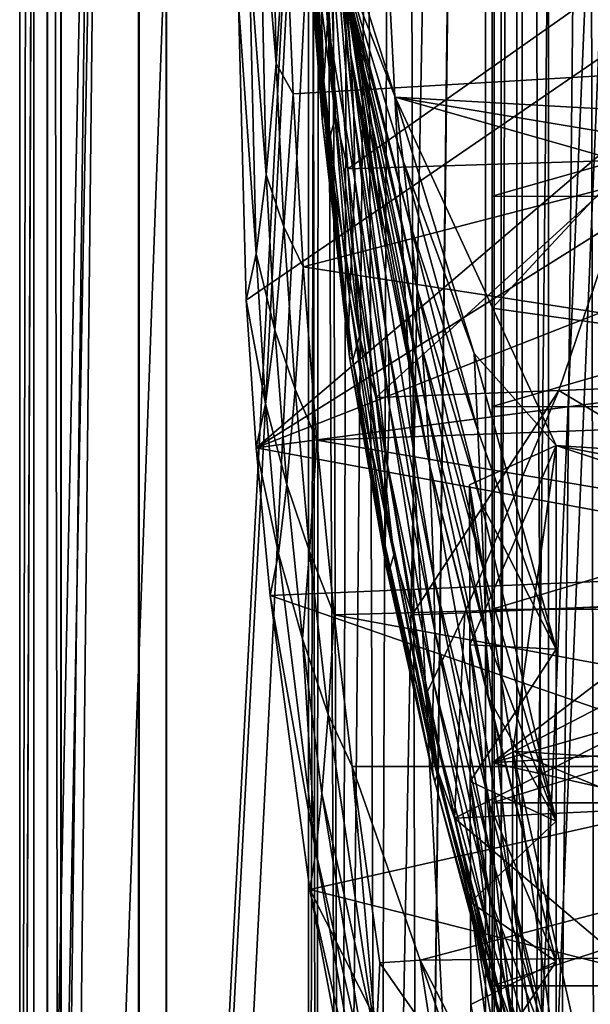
# Model space of a CAD drawing. Header units: metres. Extents: x 0 to 804, y -808 to 0.
# Tile 30 of 123: x 0 to 62, y -593 to -486. Entities that reach past the tile are written whole.
import ezdxf

# ---------------------------------------------------------------- set-up
doc = ezdxf.new("R2010")
doc.units = ezdxf.units.M

msp = doc.modelspace()

# ---------------------------------------------------------------- linework, layer by layer
at = {"layer": 'None'}
for points in [[(4.507202, -787.007385, 163.059998), (4.507202, -787.007385, 176.059998), (4.507202, -17.007202, 163.059998)], [(4.507202, -787.007385, 176.059998), (4.507202, -787.007385, 2050.060059), (4.507202, -17.007202, 163.059998)], [(4.507202, -17.007202, 163.059998), (4.507202, -787.007385, 2050.060059), (4.507202, -787.007385, 2063.060059)], [(4.507202, -17.007202, 2063.060059), (4.507202, -17.007202, 2050.060059), (4.507202, -787.007385, 2063.060059)], [(4.507202, -17.007202, 2050.060059), (4.507202, -17.007202, 176.059998), (4.507202, -787.007385, 2063.060059)], [(4.507202, -787.007385, 2063.060059), (4.507202, -17.007202, 176.059998), (4.507202, -17.007202, 163.059998)], [(4.507202, -17.007202, 2063.060059), (4.507202, -787.007385, 2063.060059), (31.507202, -50.00708, 2063.060059)], [(31.507202, -50.00708, 163.059998), (4.507202, -787.007385, 163.059998), (4.507202, -17.007202, 163.059998)], [(31.507202, -50.00708, 2063.060059), (4.507202, -787.007385, 2063.060059), (31.50724, -753.007568, 2063.060059)], [(31.50724, -753.007568, 163.059998), (4.507202, -787.007385, 163.059998), (31.507202, -50.00708, 163.059998)], [(32.84697, -55.007114, 2063.060059), (31.507202, -50.00708, 2063.060059), (31.50724, -753.007568, 2063.060059)], [(32.350048, -748.59021, 163.059998), (31.507202, -50.00708, 163.059998), (35.022003, -744.522339, 163.059998)], [(31.507202, -50.00708, 163.059998), (32.84697, -55.007114, 163.059998), (35.022003, -744.522339, 163.059998)], [(32.350048, -748.59021, 163.059998), (31.50724, -753.007568, 163.059998), (31.507202, -50.00708, 163.059998)], [(32.84697, -55.007114, 2063.060059), (31.50724, -753.007568, 2063.060059), (32.350048, -748.59021, 2063.060059)], [(35.022003, -744.522339, 2063.060059), (32.84697, -55.007114, 2063.060059), (32.350048, -748.59021, 2063.060059)], [(36.507271, -58.667374, 2063.060059), (32.84697, -55.007114, 2063.060059), (35.022003, -744.522339, 2063.060059)], [(35.022003, -744.522339, 163.059998), (32.84697, -55.007114, 163.059998), (36.507271, -58.667374, 163.059998)], [(39.089863, -741.85022, 2063.060059), (36.507271, -58.667374, 2063.060059), (35.022003, -744.522339, 2063.060059)], [(35.022003, -744.522339, 163.059998), (36.507271, -58.667374, 163.059998), (41.507324, -60.00708, 163.059998)], [(41.507324, -60.00708, 2063.060059), (36.507271, -58.667374, 2063.060059), (39.089863, -741.85022, 2063.060059)], [(39.089863, -741.85022, 163.059998), (35.022003, -744.522339, 163.059998), (41.507324, -60.00708, 163.059998)], [(43.50724, -741.007568, 2063.060059), (41.507324, -60.00708, 2063.060059), (39.089863, -741.85022, 2063.060059)], [(39.089863, -741.85022, 163.059998), (41.507324, -60.00708, 163.059998), (51.506599, -78.007202, 163.059998)], [(43.50724, -741.007568, 2063.060059), (51.507202, -88.189682, 2063.060059), (41.507324, -60.00708, 2063.060059)], [(43.50724, -741.007568, 163.059998), (39.089863, -741.85022, 163.059998), (51.506599, -78.007202, 163.059998)], [(43.50724, -741.007568, 163.059998), (51.506599, -78.007202, 163.059998), (51.506599, -731.007568, 163.059998)], [(51.506599, -78.007202, 163.059998), (51.506599, -407.620209, 188.338043), (51.506599, -731.007568, 163.059998)], [(51.507271, -731.007568, 2063.060059), (51.507202, -88.189682, 2063.060059), (43.50724, -741.007568, 2063.060059)], [(51.507271, -731.007568, 2063.060059), (51.507236, -417.552612, 2040.109741), (51.507202, -88.189682, 2063.060059)], [(51.506599, -407.620209, 188.338043), (51.506214, -432.483246, 189.286392), (51.506599, -731.007568, 163.059998)], [(51.507271, -731.007568, 2063.060059), (51.507244, -467.455536, 2038.852661), (51.507236, -417.552612, 2040.109741)], [(51.506599, -731.007568, 163.059998), (51.506214, -432.483246, 189.286392), (51.505821, -457.13504, 192.135345)], [(33.572819, -486.220581, 1190.909668), (32.474682, -445.172058, 1086.291992), (32.080299, -461.988037, 1191.079346)], [(33.841423, -470.787872, 1085.963135), (32.474682, -445.172058, 1086.291992), (33.572819, -486.220581, 1190.909668)], [(125.884232, -447.147217, 1606.41626), (23.860191, -484.100952, 1606.41626), (24.710924, -516.364075, 1606.41626)], [(25.788338, -532.474854, 1606.41626), (125.884232, -447.147217, 1606.41626), (24.710924, -516.364075, 1606.41626)], [(121.486061, -472.458588, 1606.41626), (125.884232, -447.147217, 1606.41626), (25.788338, -532.474854, 1606.41626)], [(121.757401, -448.084198, 1991.592041), (125.238052, -488.305969, 1988.701416), (29.019524, -474.92038, 1935.213867)], [(40.952477, -494.253296, 664.009521), (28.320717, -454.400269, 664.009521), (35.308472, -479.746674, 716.655579)], [(28.320717, -454.400269, 664.009521), (230.309952, -504.927673, 664.00946), (238.26944, -484.501862, 664.00946)], [(28.320717, -454.400269, 664.009521), (40.952477, -494.253296, 664.009521), (230.309952, -504.927673, 664.00946)], [(26.161766, -468.795135, 1773.741455), (27.305643, -454.841125, 1856.520996), (27.948479, -490.587799, 1853.84729)], [(27.305643, -454.841125, 1856.520996), (29.019524, -474.92038, 1935.213867), (27.948479, -490.587799, 1853.84729)], [(32.908978, -457.588806, 980.564331), (33.490231, -463.865814, 1033.311523), (36.118172, -489.671997, 1032.98584)], [(35.628426, -483.446411, 980.283508), (32.908978, -457.588806, 980.564331), (36.118172, -489.671997, 1032.98584)], [(51.505821, -457.13504, 192.135345), (51.506493, -481.376495, 196.842163), (51.506599, -731.007568, 163.059998)], [(33.170456, -492.525208, 1243.588379), (32.080299, -461.988037, 1191.079346), (31.561678, -468.913208, 1243.710449)], [(33.170456, -492.525208, 1243.588379), (33.572819, -486.220581, 1190.909668), (32.080299, -461.988037, 1191.079346)], [(32.974903, -467.049042, 822.039001), (37.525532, -491.193665, 821.98999), (31.649754, -462.327606, 769.307922)], [(37.525532, -491.193665, 821.98999), (36.51223, -485.429047, 769.317078), (31.649754, -462.327606, 769.307922)], [(33.490231, -463.865814, 1033.311523), (36.42374, -496.276215, 1085.633911), (36.118172, -489.671997, 1032.98584)], [(33.841423, -470.787872, 1085.963135), (36.42374, -496.276215, 1085.633911), (33.490231, -463.865814, 1033.311523)], [(51.507248, -517.231934, 2035.084595), (100.008057, -465.213257, 2030.410889), (51.507244, -467.455536, 2038.852661)], [(106.629059, -524.997253, 2024.548584), (100.008057, -465.213257, 2030.410889), (51.507248, -517.231934, 2035.084595)], [(34.068916, -472.137726, 874.790955), (38.365273, -497.052948, 874.663696), (32.974903, -467.049042, 822.039001)], [(38.365273, -497.052948, 874.663696), (37.525532, -491.193665, 821.98999), (32.974903, -467.049042, 822.039001)], [(51.507248, -517.231934, 2035.084595), (51.507244, -467.455536, 2038.852661), (51.507271, -731.007568, 2063.060059)], [(25.012661, -478.557617, 1690.291748), (26.161766, -468.795135, 1773.741455), (26.872576, -502.734009, 1771.811279)], [(26.872576, -502.734009, 1771.811279), (26.161766, -468.795135, 1773.741455), (27.948479, -490.587799, 1853.84729)], [(31.561678, -468.913208, 1243.710449), (31.351171, -473.777344, 1296.629028), (33.024982, -496.993958, 1296.498901)], [(33.024982, -496.993958, 1296.498901), (33.170456, -492.525208, 1243.588379), (31.561678, -468.913208, 1243.710449)], [(33.841423, -470.787872, 1085.963135), (33.572819, -486.220581, 1190.909668), (36.545387, -503.250824, 1138.210327)], [(36.42374, -496.276215, 1085.633911), (33.841423, -470.787872, 1085.963135), (36.545387, -503.250824, 1138.210327)], [(115.186028, -497.387543, 1606.41626), (121.486061, -472.458588, 1606.41626), (25.788338, -532.474854, 1606.41626)], [(31.892649, -476.509552, 1402.88269), (32.956203, -472.408173, 1455.779663), (34.438313, -496.391663, 1455.591675)], [(34.438313, -496.391663, 1455.591675), (32.956203, -472.408173, 1455.779663), (33.859203, -476.247894, 1481.944702)], [(34.949417, -477.602081, 927.545715), (39.044704, -503.016418, 927.335938), (34.068916, -472.137726, 874.790955)], [(39.044704, -503.016418, 927.335938), (38.365273, -497.052948, 874.663696), (34.068916, -472.137726, 874.790955)], [(31.351171, -473.777344, 1296.629028), (31.421276, -476.538483, 1349.730957), (33.024982, -496.993958, 1296.498901)], [(29.019524, -474.92038, 1935.213867), (29.808683, -493.900513, 1932.609497), (27.948479, -490.587799, 1853.84729)], [(29.019524, -474.92038, 1935.213867), (125.238052, -488.305969, 1988.701416), (29.808683, -493.900513, 1932.609497)], [(35.77145, -502.077301, 1484.466553), (33.859203, -476.247894, 1481.944702), (74.009079, -475.121063, 1515.62146)], [(35.77145, -502.077301, 1484.466553), (74.009079, -475.121063, 1515.62146), (67.33989, -501.079376, 1510.937256)], [(33.024982, -496.993958, 1296.498901), (31.421276, -476.538483, 1349.730957), (35.963108, -522.56427, 1349.387207)], [(31.421276, -476.538483, 1349.730957), (31.56007, -477.128693, 1376.31665), (35.963108, -522.56427, 1349.387207)], [(31.56007, -477.128693, 1376.31665), (31.892649, -476.509552, 1402.88269), (33.535229, -499.748199, 1402.666504)], [(35.963108, -522.56427, 1349.387207), (31.56007, -477.128693, 1376.31665), (33.535229, -499.748199, 1402.666504)], [(33.535229, -499.748199, 1402.666504), (31.892649, -476.509552, 1402.88269), (34.438313, -496.391663, 1455.591675)], [(33.859203, -476.247894, 1481.944702), (35.77145, -502.077301, 1484.466553), (34.438313, -496.391663, 1455.591675)], [(35.628426, -483.446411, 980.283508), (39.572861, -509.089783, 980.00238), (34.949417, -477.602081, 927.545715)], [(39.572861, -509.089783, 980.00238), (39.044704, -503.016418, 927.335938), (34.949417, -477.602081, 927.545715)], [(23.860191, -484.100952, 1606.41626), (25.012661, -478.557617, 1690.291748), (25.792967, -511.332428, 1689.275024)], [(25.792967, -511.332428, 1689.275024), (25.012661, -478.557617, 1690.291748), (26.872576, -502.734009, 1771.811279)], [(41.79887, -501.182739, 716.686768), (40.952477, -494.253296, 664.009521), (35.308472, -479.746674, 716.655579)], [(36.51223, -485.429047, 769.317078), (42.615578, -508.197723, 769.326294), (35.308472, -479.746674, 716.655579)], [(42.615578, -508.197723, 769.326294), (41.79887, -501.182739, 716.686768), (35.308472, -479.746674, 716.655579)], [(51.508129, -505.032776, 203.288223), (51.506493, -481.376495, 196.842163), (134.650986, -481.40274, 196.719543)], [(51.506493, -481.376495, 196.842163), (51.508129, -505.032776, 203.288223), (51.506599, -731.007568, 163.059998)], [(130.584549, -505.080933, 203.133392), (51.508129, -505.032776, 203.288223), (134.650986, -481.40274, 196.719543)], [(35.628426, -483.446411, 980.283508), (36.118172, -489.671997, 1032.98584), (39.572861, -509.089783, 980.00238)], [(24.710924, -516.364075, 1606.41626), (23.860191, -484.100952, 1606.41626), (25.792967, -511.332428, 1689.275024)], [(37.525532, -491.193665, 821.98999), (43.305138, -515.021118, 821.940918), (36.51223, -485.429047, 769.317078)], [(43.305138, -515.021118, 821.940918), (42.615578, -508.197723, 769.326294), (36.51223, -485.429047, 769.317078)], [(35.95993, -516.036316, 1243.466187), (33.572819, -486.220581, 1190.909668), (33.170456, -492.525208, 1243.588379)], [(36.545387, -503.250824, 1138.210327), (33.572819, -486.220581, 1190.909668), (36.257614, -510.343292, 1190.739746)], [(33.572819, -486.220581, 1190.909668), (35.95993, -516.036316, 1243.466187), (36.257614, -510.343292, 1190.739746)], [(125.238052, -488.305969, 1988.701416), (30.924463, -512.762207, 1929.348755), (29.808683, -493.900513, 1932.609497)], [(125.238052, -488.305969, 1988.701416), (130.206207, -528.108276, 1983.314331), (30.924463, -512.762207, 1929.348755)], [(36.118172, -489.671997, 1032.98584), (36.42374, -496.276215, 1085.633911), (40.206795, -521.573608, 1085.304199)], [(45.160927, -546.625183, 1084.973999), (36.118172, -489.671997, 1032.98584), (40.206795, -521.573608, 1085.304199)], [(36.118172, -489.671997, 1032.98584), (45.160927, -546.625183, 1084.973999), (44.711288, -534.460083, 979.720764)], [(36.118172, -489.671997, 1032.98584), (44.711288, -534.460083, 979.720764), (39.572861, -509.089783, 980.00238)], [(26.872576, -502.734009, 1771.811279), (27.948479, -490.587799, 1853.84729), (28.808521, -508.371399, 1851.750854)], [(27.948479, -490.587799, 1853.84729), (29.808683, -493.900513, 1932.609497), (28.808521, -508.371399, 1851.750854)], [(38.365273, -497.052948, 874.663696), (43.878841, -521.666138, 874.536316), (37.525532, -491.193665, 821.98999)], [(43.878841, -521.666138, 874.536316), (43.305138, -515.021118, 821.940918), (37.525532, -491.193665, 821.98999)], [(35.867867, -520.118896, 1296.36853), (33.170456, -492.525208, 1243.588379), (33.024982, -496.993958, 1296.498901)], [(35.867867, -520.118896, 1296.36853), (35.95993, -516.036316, 1243.466187), (33.170456, -492.525208, 1243.588379)], [(29.808683, -493.900513, 1932.609497), (30.924463, -512.762207, 1929.348755), (28.808521, -508.371399, 1851.750854)], [(41.79887, -501.182739, 716.686768), (49.541389, -522.190613, 716.718018), (40.952477, -494.253296, 664.009521)], [(49.541389, -522.190613, 716.718018), (58.50724, -532.190979, 664.009521), (40.952477, -494.253296, 664.009521)], [(40.952477, -494.253296, 664.009521), (220.700317, -524.21991, 664.00946), (230.309952, -504.927673, 664.00946)], [(220.700317, -524.21991, 664.00946), (40.952477, -494.253296, 664.009521), (209.648834, -542.204895, 664.00946)], [(40.952477, -494.253296, 664.009521), (58.50724, -532.190979, 664.009521), (209.648834, -542.204895, 664.00946)], [(34.438313, -496.391663, 1455.591675), (37.054138, -520.313477, 1455.403564), (33.535229, -499.748199, 1402.666504)], [(35.77145, -502.077301, 1484.466553), (37.054138, -520.313477, 1455.403564), (34.438313, -496.391663, 1455.591675)], [(36.42374, -496.276215, 1085.633911), (40.316612, -527.977478, 1137.933594), (40.206795, -521.573608, 1085.304199)], [(40.316612, -527.977478, 1137.933594), (36.42374, -496.276215, 1085.633911), (36.545387, -503.250824, 1138.210327)], [(25.788338, -532.474854, 1606.41626), (107.028839, -521.798706, 1606.41626), (115.186028, -497.387543, 1606.41626)], [(35.963108, -522.56427, 1349.387207), (35.867867, -520.118896, 1296.36853), (33.024982, -496.993958, 1296.498901)], [(39.044704, -503.016418, 927.335938), (44.345543, -528.143433, 927.125854), (38.365273, -497.052948, 874.663696)], [(44.345543, -528.143433, 927.125854), (43.878841, -521.666138, 874.536316), (38.365273, -497.052948, 874.663696)], [(37.054138, -520.313477, 1455.403564), (36.323452, -522.914551, 1402.450073), (33.535229, -499.748199, 1402.666504)], [(33.535229, -499.748199, 1402.666504), (36.323452, -522.914551, 1402.450073), (35.963108, -522.56427, 1349.387207)], [(38.829453, -526.962402, 1488.050781), (35.77145, -502.077301, 1484.466553), (67.33989, -501.079376, 1510.937256)], [(38.829453, -526.962402, 1488.050781), (67.33989, -501.079376, 1510.937256), (58.799706, -526.221558, 1504.768188)], [(42.615578, -508.197723, 769.326294), (49.956997, -530.557678, 769.335571), (41.79887, -501.182739, 716.686768)], [(49.956997, -530.557678, 769.335571), (49.541389, -522.190613, 716.718018), (41.79887, -501.182739, 716.686768)], [(67.33989, -501.079376, 1510.937256), (106.03286, -524.41449, 1544.360474), (58.799706, -526.221558, 1504.768188)], [(25.792967, -511.332428, 1689.275024), (26.872576, -502.734009, 1771.811279), (27.804464, -519.636536, 1770.34021)], [(27.804464, -519.636536, 1770.34021), (26.872576, -502.734009, 1771.811279), (28.808521, -508.371399, 1851.750854)], [(35.77145, -502.077301, 1484.466553), (38.829453, -526.962402, 1488.050781), (37.054138, -520.313477, 1455.403564)], [(40.119137, -534.297119, 1190.569702), (36.545387, -503.250824, 1138.210327), (36.257614, -510.343292, 1190.739746)], [(40.119137, -534.297119, 1190.569702), (40.316612, -527.977478, 1137.933594), (36.545387, -503.250824, 1138.210327)], [(39.572861, -509.089783, 980.00238), (44.711288, -534.460083, 979.720764), (39.044704, -503.016418, 927.335938)], [(44.711288, -534.460083, 979.720764), (44.345543, -528.143433, 927.125854), (39.044704, -503.016418, 927.335938)], [(51.506599, -731.007568, 163.059998), (51.508129, -505.032776, 203.288223), (51.509338, -527.974304, 211.370941)], [(51.509338, -527.974304, 211.370941), (51.508129, -505.032776, 203.288223), (130.584549, -505.080933, 203.133392)], [(125.511581, -528.016724, 211.255615), (51.509338, -527.974304, 211.370941), (130.584549, -505.080933, 203.133392)], [(43.305138, -515.021118, 821.940918), (50.308949, -538.458801, 821.891785), (42.615578, -508.197723, 769.326294)], [(50.308949, -538.458801, 821.891785), (49.956997, -530.557678, 769.335571), (42.615578, -508.197723, 769.326294)], [(27.804464, -519.636536, 1770.34021), (28.808521, -508.371399, 1851.750854), (30.022354, -526.059814, 1849.162598)], [(28.808521, -508.371399, 1851.750854), (30.924463, -512.762207, 1929.348755), (30.022354, -526.059814, 1849.162598)], [(36.257614, -510.343292, 1190.739746), (35.95993, -516.036316, 1243.466187), (39.914211, -539.389648, 1243.34375)], [(39.914211, -539.389648, 1243.34375), (40.119137, -534.297119, 1190.569702), (36.257614, -510.343292, 1190.739746)], [(24.710924, -516.364075, 1606.41626), (25.792967, -511.332428, 1689.275024), (26.797403, -527.675903, 1688.513794)], [(26.797403, -527.675903, 1688.513794), (25.792967, -511.332428, 1689.275024), (27.804464, -519.636536, 1770.34021)], [(30.924463, -512.762207, 1929.348755), (32.394798, -531.624878, 1926.204834), (30.022354, -526.059814, 1849.162598)], [(130.206207, -528.108276, 1983.314331), (32.394798, -531.624878, 1926.204834), (30.924463, -512.762207, 1929.348755)], [(43.878841, -521.666138, 874.536316), (50.60289, -545.907837, 874.408691), (43.305138, -515.021118, 821.940918)], [(50.60289, -545.907837, 874.408691), (50.308949, -538.458801, 821.891785), (43.305138, -515.021118, 821.940918)], [(25.788338, -532.474854, 1606.41626), (24.710924, -516.364075, 1606.41626), (26.797403, -527.675903, 1688.513794)], [(39.863583, -543.097412, 1296.238159), (35.95993, -516.036316, 1243.466187), (35.867867, -520.118896, 1296.36853)], [(35.95993, -516.036316, 1243.466187), (39.863583, -543.097412, 1296.238159), (39.914211, -539.389648, 1243.34375)], [(51.507252, -566.755432, 2028.815063), (51.507248, -517.231934, 2035.084595), (51.507271, -731.007568, 2063.060059)], [(51.507252, -566.755432, 2028.815063), (106.629059, -524.997253, 2024.548584), (51.507248, -517.231934, 2035.084595)], [(26.797403, -527.675903, 1688.513794), (27.804464, -519.636536, 1770.34021), (29.117249, -536.467285, 1768.541382)], [(29.117249, -536.467285, 1768.541382), (27.804464, -519.636536, 1770.34021), (30.022354, -526.059814, 1849.162598)], [(39.953537, -545.401306, 1349.215088), (35.867867, -520.118896, 1296.36853), (35.963108, -522.56427, 1349.387207)], [(39.953537, -545.401306, 1349.215088), (39.863583, -543.097412, 1296.238159), (35.867867, -520.118896, 1296.36853)], [(37.054138, -520.313477, 1455.403564), (40.786366, -544.12561, 1455.215088), (36.323452, -522.914551, 1402.450073)], [(38.829453, -526.962402, 1488.050781), (40.786366, -544.12561, 1455.215088), (37.054138, -520.313477, 1455.403564)], [(97.06543, -545.569824, 1606.41626), (107.028839, -521.798706, 1606.41626), (25.788338, -532.474854, 1606.41626)], [(40.206795, -521.573608, 1085.304199), (40.316612, -527.977478, 1137.933594), (45.247543, -552.471313, 1137.656494)], [(45.247543, -552.471313, 1137.656494), (45.160927, -546.625183, 1084.973999), (40.206795, -521.573608, 1085.304199)], [(44.345543, -528.143433, 927.125854), (50.843269, -552.916809, 926.915405), (43.878841, -521.666138, 874.536316)], [(50.843269, -552.916809, 926.915405), (50.60289, -545.907837, 874.408691), (43.878841, -521.666138, 874.536316)], [(49.541389, -522.190613, 716.718018), (49.956997, -530.557678, 769.335571), (58.507202, -554.390991, 780.410156)], [(58.507202, -554.390991, 780.410156), (58.50724, -532.190979, 664.009521), (49.541389, -522.190613, 716.718018)], [(40.240379, -545.958374, 1402.233398), (39.953537, -545.401306, 1349.215088), (35.963108, -522.56427, 1349.387207)], [(36.323452, -522.914551, 1402.450073), (40.240379, -545.958374, 1402.233398), (35.963108, -522.56427, 1349.387207)], [(40.786366, -544.12561, 1455.215088), (40.240379, -545.958374, 1402.233398), (36.323452, -522.914551, 1402.450073)], [(106.03286, -524.41449, 1544.360474), (95.792931, -548.285278, 1536.865723), (58.799706, -526.221558, 1504.768188)], [(106.55864, -538.356506, 2023.012207), (106.629059, -524.997253, 2024.548584), (51.507252, -566.755432, 2028.815063)], [(29.117249, -536.467285, 1768.541382), (30.022354, -526.059814, 1849.162598), (31.610357, -543.736633, 1846.661865)], [(30.022354, -526.059814, 1849.162598), (32.394798, -531.624878, 1926.204834), (31.610357, -543.736633, 1846.661865)], [(42.80666, -550.660095, 1492.488892), (38.829453, -526.962402, 1488.050781), (58.799706, -526.221558, 1504.768188)], [(42.80666, -550.660095, 1492.488892), (58.799706, -526.221558, 1504.768188), (48.539696, -550.418457, 1497.272705)], [(58.799706, -526.221558, 1504.768188), (95.792931, -548.285278, 1536.865723), (48.539696, -550.418457, 1497.272705)], [(38.829453, -526.962402, 1488.050781), (42.80666, -550.660095, 1492.488892), (40.786366, -544.12561, 1455.215088)], [(25.788338, -532.474854, 1606.41626), (26.797403, -527.675903, 1688.513794), (28.209797, -543.97113, 1687.588623)], [(28.209797, -543.97113, 1687.588623), (26.797403, -527.675903, 1688.513794), (29.117249, -536.467285, 1768.541382)], [(130.206207, -528.108276, 1983.314331), (128.958115, -547.993103, 1979.662231), (32.394798, -531.624878, 1926.204834)], [(40.119137, -534.297119, 1190.569702), (45.129128, -558.030945, 1190.399292), (40.316612, -527.977478, 1137.933594)], [(40.316612, -527.977478, 1137.933594), (45.129128, -558.030945, 1190.399292), (45.247543, -552.471313, 1137.656494)], [(44.711288, -534.460083, 979.720764), (51.033112, -559.49408, 979.43866), (44.345543, -528.143433, 927.125854)], [(51.033112, -559.49408, 979.43866), (50.843269, -552.916809, 926.915405), (44.345543, -528.143433, 927.125854)], [(51.509338, -527.974304, 211.370941), (51.508865, -550.050964, 221.058624), (51.506599, -731.007568, 163.059998)], [(51.508865, -550.050964, 221.058624), (51.509338, -527.974304, 211.370941), (125.511581, -528.016724, 211.255615)], [(119.53669, -550.069702, 221.008286), (51.508865, -550.050964, 221.058624), (125.511581, -528.016724, 211.255615)], [(49.956997, -530.557678, 769.335571), (50.308949, -538.458801, 821.891785), (58.507202, -554.390991, 780.410156)], [(32.394798, -531.624878, 1926.204834), (34.282398, -550.633606, 1924.738159), (31.610357, -543.736633, 1846.661865)], [(128.958115, -547.993103, 1979.662231), (34.282398, -550.633606, 1924.738159), (32.394798, -531.624878, 1926.204834)], [(27.300749, -548.561096, 1606.41626), (25.788338, -532.474854, 1606.41626), (28.209797, -543.97113, 1687.588623)], [(27.300749, -548.561096, 1606.41626), (97.06543, -545.569824, 1606.41626), (25.788338, -532.474854, 1606.41626)], [(49.055599, -536.487427, 664.00946), (53.755638, -565.483093, 664.009766), (58.50724, -532.190979, 664.009521)], [(49.083973, -553.906311, 753.868347), (49.055599, -536.487427, 664.00946), (58.50724, -532.190979, 664.009521)], [(58.507202, -554.390991, 780.410156), (49.083973, -553.906311, 753.868347), (58.50724, -532.190979, 664.009521)], [(53.755638, -565.483093, 664.009766), (184.132217, -573.78418, 664.00946), (58.50724, -532.190979, 664.009521)], [(209.648834, -542.204895, 664.00946), (58.50724, -532.190979, 664.009521), (197.381683, -558.75415, 664.00946)], [(58.50724, -532.190979, 664.009521), (184.132217, -573.78418, 664.00946), (197.381683, -558.75415, 664.00946)], [(39.914211, -539.389648, 1243.34375), (45.005745, -562.536011, 1243.221069), (40.119137, -534.297119, 1190.569702)], [(45.005745, -562.536011, 1243.221069), (45.129128, -558.030945, 1190.399292), (40.119137, -534.297119, 1190.569702)], [(51.27174, -571.373535, 1084.643311), (58.507202, -588.401428, 1014.928101), (44.711288, -534.460083, 979.720764)], [(58.507202, -588.401428, 1014.928101), (51.033112, -559.49408, 979.43866), (44.711288, -534.460083, 979.720764)], [(45.160927, -546.625183, 1084.973999), (51.27174, -571.373535, 1084.643311), (44.711288, -534.460083, 979.720764)], [(28.209797, -543.97113, 1687.588623), (29.117249, -536.467285, 1768.541382), (30.823776, -553.273865, 1766.800903)], [(30.823776, -553.273865, 1766.800903), (29.117249, -536.467285, 1768.541382), (31.610357, -543.736633, 1846.661865)], [(53.755638, -565.483093, 664.009766), (49.055599, -536.487427, 664.00946), (53.70303, -581.321106, 752.469971)], [(49.055599, -536.487427, 664.00946), (49.083973, -553.906311, 753.868347), (53.70303, -581.321106, 752.469971)], [(104.700424, -551.586548, 2021.624756), (106.55864, -538.356506, 2023.012207), (51.507252, -566.755432, 2028.815063)], [(39.863583, -543.097412, 1296.238159), (44.985279, -565.882202, 1296.107544), (39.914211, -539.389648, 1243.34375)], [(44.985279, -565.882202, 1296.107544), (45.005745, -562.536011, 1243.221069), (39.914211, -539.389648, 1243.34375)], [(58.507202, -554.390991, 780.410156), (50.308949, -538.458801, 821.891785), (58.507202, -573.13324, 897.417175)], [(50.308949, -538.458801, 821.891785), (50.60289, -545.907837, 874.408691), (58.507202, -573.13324, 897.417175)], [(30.823776, -553.273865, 1766.800903), (31.610357, -543.736633, 1846.661865), (33.618519, -561.504822, 1845.417847)], [(31.610357, -543.736633, 1846.661865), (34.282398, -550.633606, 1924.738159), (33.618519, -561.504822, 1845.417847)], [(45.058605, -568.05835, 1349.042603), (39.863583, -543.097412, 1296.238159), (39.953537, -545.401306, 1349.215088)], [(39.863583, -543.097412, 1296.238159), (45.058605, -568.05835, 1349.042603), (44.985279, -565.882202, 1296.107544)], [(27.300749, -548.561096, 1606.41626), (28.209797, -543.97113, 1687.588623), (32.287064, -576.469482, 1686.21521)], [(32.287064, -576.469482, 1686.21521), (28.209797, -543.97113, 1687.588623), (30.823776, -553.273865, 1766.800903)], [(40.786366, -544.12561, 1455.215088), (45.61013, -567.787109, 1455.026367), (40.240379, -545.958374, 1402.233398)], [(42.80666, -550.660095, 1492.488892), (45.61013, -567.787109, 1455.026367), (40.786366, -544.12561, 1455.215088)], [(85.362923, -568.577454, 1606.41626), (97.06543, -545.569824, 1606.41626), (27.300749, -548.561096, 1606.41626)], [(45.260498, -568.836304, 1402.016479), (39.953537, -545.401306, 1349.215088), (40.240379, -545.958374, 1402.233398)], [(45.260498, -568.836304, 1402.016479), (45.058605, -568.05835, 1349.042603), (39.953537, -545.401306, 1349.215088)], [(45.61013, -567.787109, 1455.026367), (45.260498, -568.836304, 1402.016479), (40.240379, -545.958374, 1402.233398)], [(51.321899, -576.677856, 1137.378784), (45.160927, -546.625183, 1084.973999), (45.247543, -552.471313, 1137.656494)], [(51.27174, -571.373535, 1084.643311), (45.160927, -546.625183, 1084.973999), (51.321899, -576.677856, 1137.378784)], [(58.507202, -573.13324, 897.417175), (50.60289, -545.907837, 874.408691), (50.843269, -552.916809, 926.915405)], [(128.958115, -547.993103, 1979.662231), (123.818626, -567.1698, 1975.521118), (34.282398, -550.633606, 1924.738159)], [(31.619961, -580.560791, 1606.41626), (27.300749, -548.561096, 1606.41626), (32.287064, -576.469482, 1686.21521)], [(31.619961, -580.560791, 1606.41626), (85.362923, -568.577454, 1606.41626), (27.300749, -548.561096, 1606.41626)], [(95.792931, -548.285278, 1536.865723), (47.418861, -572.803589, 1497.489258), (48.539696, -550.418457, 1497.272705)], [(95.792931, -548.285278, 1536.865723), (84.007355, -571.068604, 1528.197998), (47.418861, -572.803589, 1497.489258)], [(51.508865, -550.050964, 221.058624), (51.506599, -639.367065, 229.276062), (51.506599, -731.007568, 163.059998)], [(51.508865, -550.050964, 221.058624), (51.507351, -571.117676, 232.319382), (51.506599, -639.367065, 229.276062)], [(51.507351, -571.117676, 232.319382), (51.508865, -550.050964, 221.058624), (119.53669, -550.069702, 221.008286)], [(112.777817, -571.118652, 232.308823), (51.507351, -571.117676, 232.319382), (119.53669, -550.069702, 221.008286)], [(34.282398, -550.633606, 1924.738159), (36.264404, -567.170105, 1924.971191), (33.618519, -561.504822, 1845.417847)], [(123.818626, -567.1698, 1975.521118), (36.264404, -567.170105, 1924.971191), (34.282398, -550.633606, 1924.738159)], [(44.447739, -559.016663, 1494.284668), (42.80666, -550.660095, 1492.488892), (48.539696, -550.418457, 1497.272705)], [(42.80666, -550.660095, 1492.488892), (44.447739, -559.016663, 1494.284668), (45.61013, -567.787109, 1455.026367)], [(48.539696, -550.418457, 1497.272705), (47.418861, -572.803589, 1497.489258), (44.447739, -559.016663, 1494.284668)], [(51.507252, -566.755432, 2028.815063), (101.430618, -563.49823, 2020.502075), (104.700424, -551.586548, 2021.624756)], [(33.618519, -561.504822, 1845.417847), (32.953339, -570.116882, 1765.897705), (30.823776, -553.273865, 1766.800903)], [(32.953339, -570.116882, 1765.897705), (32.287064, -576.469482, 1686.21521), (30.823776, -553.273865, 1766.800903)], [(45.247543, -552.471313, 1137.656494), (45.129128, -558.030945, 1190.399292), (51.269451, -581.49292, 1190.228516)], [(51.269451, -581.49292, 1190.228516), (51.321899, -576.677856, 1137.378784), (45.247543, -552.471313, 1137.656494)], [(58.507202, -573.13324, 897.417175), (50.843269, -552.916809, 926.915405), (51.033112, -559.49408, 979.43866)], [(53.70303, -581.321106, 752.469971), (49.083973, -553.906311, 753.868347), (53.677059, -595.176208, 841.275085)], [(49.083973, -553.906311, 753.868347), (49.115822, -568.786621, 841.114014), (53.677059, -595.176208, 841.275085)], [(49.115822, -568.786621, 841.114014), (49.083973, -553.906311, 753.868347), (58.507202, -554.390991, 780.410156)], [(58.507202, -573.13324, 897.417175), (49.115822, -568.786621, 841.114014), (58.507202, -554.390991, 780.410156)], [(45.005745, -562.536011, 1243.221069), (51.214542, -585.42627, 1243.098267), (45.129128, -558.030945, 1190.399292)], [(45.129128, -558.030945, 1190.399292), (51.214542, -585.42627, 1243.098267), (51.269451, -581.49292, 1190.228516)], [(44.447739, -559.016663, 1494.284668), (47.418861, -572.803589, 1497.489258), (45.61013, -567.787109, 1455.026367)], [(58.507202, -588.401428, 1014.928101), (58.507202, -573.13324, 897.417175), (51.033112, -559.49408, 979.43866)], [(33.618519, -561.504822, 1845.417847), (38.874275, -596.922119, 1846.562988), (32.953339, -570.116882, 1765.897705)], [(33.618519, -561.504822, 1845.417847), (36.264404, -567.170105, 1924.971191), (38.874275, -596.922119, 1846.562988)], [(44.985279, -565.882202, 1296.107544), (51.211094, -588.427246, 1295.976563), (45.005745, -562.536011, 1243.221069)], [(51.211094, -588.427246, 1295.976563), (51.214542, -585.42627, 1243.098267), (45.005745, -562.536011, 1243.221069)], [(95.810989, -576.729065, 2019.431641), (101.430618, -563.49823, 2020.502075), (51.507252, -566.755432, 2028.815063)], [(45.058605, -568.05835, 1349.042603), (51.254578, -590.492188, 1348.869751), (44.985279, -565.882202, 1296.107544)], [(44.985279, -565.882202, 1296.107544), (51.254578, -590.492188, 1348.869751), (51.211094, -588.427246, 1295.976563)], [(53.755638, -565.483093, 664.009766), (53.70303, -581.321106, 752.469971), (59.843727, -608.859619, 752.560791)], [(60.149559, -594.148743, 664.009888), (53.755638, -565.483093, 664.009766), (59.843727, -608.859619, 752.560791)], [(184.132217, -573.78418, 664.00946), (53.755638, -565.483093, 664.009766), (153.885971, -606.785217, 664.00946)], [(53.755638, -565.483093, 664.009766), (60.149559, -594.148743, 664.009888), (153.885971, -606.785217, 664.00946)], [(36.264404, -567.170105, 1924.971191), (123.818626, -567.1698, 1975.521118), (43.653149, -588.275452, 1929.172119)], [(36.264404, -567.170105, 1924.971191), (39.2817, -588.564758, 1926.653198), (38.874275, -596.922119, 1846.562988)], [(39.2817, -588.564758, 1926.653198), (36.264404, -567.170105, 1924.971191), (43.653149, -588.275452, 1929.172119)], [(43.653149, -588.275452, 1929.172119), (123.818626, -567.1698, 1975.521118), (113.776207, -587.525269, 1969.645752)], [(51.507271, -731.007568, 2063.060059), (51.507263, -672.725037, 2038.709106), (51.507252, -566.755432, 2028.815063)], [(51.507263, -672.725037, 2038.709106), (51.507263, -648.7229, 2030.865479), (51.507252, -566.755432, 2028.815063)], [(51.507252, -566.755432, 2028.815063), (51.507263, -648.7229, 2030.865479), (51.507259, -615.900452, 2020.060059)], [(51.507259, -615.900452, 2020.060059), (95.810989, -576.729065, 2019.431641), (51.507252, -566.755432, 2028.815063)], [(51.358177, -591.508362, 1401.799072), (45.058605, -568.05835, 1349.042603), (45.260498, -568.836304, 1402.016479)], [(51.254578, -590.492188, 1348.869751), (45.058605, -568.05835, 1349.042603), (51.358177, -591.508362, 1401.799072)], [(51.497864, -591.260986, 1454.837402), (45.260498, -568.836304, 1402.016479), (45.61013, -567.787109, 1455.026367)], [(47.418861, -572.803589, 1497.489258), (51.497864, -591.260986, 1454.837402), (45.61013, -567.787109, 1455.026367)], [(31.619961, -580.560791, 1606.41626), (72.183014, -590.818359, 1606.41626), (85.362923, -568.577454, 1606.41626)], [(51.497864, -591.260986, 1454.837402), (51.358177, -591.508362, 1401.799072), (45.260498, -568.836304, 1402.016479)], [(53.677059, -595.176208, 841.275085), (49.115822, -568.786621, 841.114014), (53.675713, -607.03894, 930.366089)], [(49.115822, -568.786621, 841.114014), (49.153057, -581.934265, 930.16272), (53.675713, -607.03894, 930.366089)], [(49.153057, -581.934265, 930.16272), (49.115822, -568.786621, 841.114014), (58.507202, -573.13324, 897.417175)], [(32.953339, -570.116882, 1765.897705), (38.467201, -603.651367, 1766.511719), (32.287064, -576.469482, 1686.21521)], [(38.874275, -596.922119, 1846.562988), (38.467201, -603.651367, 1766.511719), (32.953339, -570.116882, 1765.897705)], [(84.007355, -571.068604, 1528.197998), (71.404091, -593.069641, 1518.575195), (47.418861, -572.803589, 1497.489258)], [(51.321899, -576.677856, 1137.378784), (58.507202, -600.182007, 1132.839722), (51.27174, -571.373535, 1084.643311)], [(58.507202, -600.182007, 1132.839722), (58.507202, -588.401428, 1014.928101), (51.27174, -571.373535, 1084.643311)], [(51.506577, -591.069336, 245.079956), (51.507351, -571.117676, 232.319382), (112.777817, -571.118652, 232.308823)], [(51.507351, -571.117676, 232.319382), (51.506577, -591.069336, 245.079956), (51.506599, -611.736084, 238.044067)], [(105.359879, -591.069275, 245.07991), (51.506577, -591.069336, 245.079956), (112.777817, -571.118652, 232.308823)], [(51.507351, -571.117676, 232.319382), (51.506599, -611.736084, 238.044067), (51.506599, -639.367065, 229.276062)], [(58.23856, -614.377319, 1508.060425), (58.315514, -614.51062, 1487.942505), (47.418861, -572.803589, 1497.489258)], [(58.315514, -614.51062, 1487.942505), (51.497864, -591.260986, 1454.837402), (47.418861, -572.803589, 1497.489258)], [(47.418861, -572.803589, 1497.489258), (71.404091, -593.069641, 1518.575195), (58.23856, -614.377319, 1508.060425)], [(58.507202, -588.401428, 1014.928101), (49.153057, -581.934265, 930.16272), (58.507202, -573.13324, 897.417175)], [(32.287064, -576.469482, 1686.21521), (38.060249, -608.765015, 1686.469971), (31.619961, -580.560791, 1606.41626)], [(38.467201, -603.651367, 1766.511719), (38.060249, -608.765015, 1686.469971), (32.287064, -576.469482, 1686.21521)], [(58.507202, -600.182007, 1132.839722), (51.321899, -576.677856, 1137.378784), (51.269451, -581.49292, 1190.228516)], [(51.507259, -615.900452, 2020.060059), (88.864853, -588.290222, 2018.705933), (95.810989, -576.729065, 2019.431641)], [(38.060249, -608.765015, 1686.469971), (37.653225, -612.269958, 1606.41626), (31.619961, -580.560791, 1606.41626)], [(37.653225, -612.269958, 1606.41626), (47.675758, -612.268555, 1606.41626), (31.619961, -580.560791, 1606.41626)], [(47.675758, -612.268555, 1606.41626), (72.183014, -590.818359, 1606.41626), (31.619961, -580.560791, 1606.41626)], [(53.675713, -607.03894, 930.366089), (49.153057, -581.934265, 930.16272), (53.699532, -616.90271, 1019.699097)], [(49.153057, -581.934265, 930.16272), (49.195816, -593.076904, 1019.476807), (53.699532, -616.90271, 1019.699097)], [(58.507202, -588.401428, 1014.928101), (49.195816, -593.076904, 1019.476807), (49.153057, -581.934265, 930.16272)], [(51.269451, -581.49292, 1190.228516), (51.214542, -585.42627, 1243.098267), (58.50721, -608.464783, 1251.048584)], [(58.50721, -608.464783, 1251.048584), (58.507202, -600.182007, 1132.839722), (51.269451, -581.49292, 1190.228516)], [(53.70303, -581.321106, 752.469971), (53.677059, -595.176208, 841.275085), (59.600861, -621.588989, 841.428284)], [(59.843727, -608.859619, 752.560791), (53.70303, -581.321106, 752.469971), (59.600861, -621.588989, 841.428284)], [(51.214542, -585.42627, 1243.098267), (51.211094, -588.427246, 1295.976563), (58.50721, -608.464783, 1251.048584)], [(43.653149, -588.275452, 1929.172119), (113.776207, -587.525269, 1969.645752), (50.04557, -600.650269, 1933.35791)], [(113.776207, -587.525269, 1969.645752), (99.897362, -605.121521, 1962.589233), (50.04557, -600.650269, 1933.35791)], [(44.969421, -596.721313, 1848.685791), (38.874275, -596.922119, 1846.562988), (39.2817, -588.564758, 1926.653198)], [(43.653149, -588.275452, 1929.172119), (44.969421, -596.721313, 1848.685791), (39.2817, -588.564758, 1926.653198)], [(51.082405, -609.602783, 1859.355103), (43.653149, -588.275452, 1929.172119), (50.04557, -600.650269, 1933.35791)], [(44.969421, -596.721313, 1848.685791), (43.653149, -588.275452, 1929.172119), (51.082405, -609.602783, 1859.355103)], [(49.245178, -602.216064, 1109.040771), (49.195816, -593.076904, 1019.476807), (58.507202, -588.401428, 1014.928101)], [(58.507202, -600.182007, 1132.839722), (49.245178, -602.216064, 1109.040771), (58.507202, -588.401428, 1014.928101)], [(58.50721, -608.464783, 1251.048584), (51.211094, -588.427246, 1295.976563), (58.507385, -613.242371, 1369.450806)], [(51.211094, -588.427246, 1295.976563), (51.254578, -590.492188, 1348.869751), (58.507385, -613.242371, 1369.450806)], [(87.705849, -589.918945, 2018.624512), (88.864853, -588.290222, 2018.705933), (51.507259, -615.900452, 2020.060059)], [(57.675793, -612.268555, 1606.41626), (72.183014, -590.818359, 1606.41626), (47.675758, -612.268555, 1606.41626)], [(58.507385, -613.242371, 1369.450806), (51.254578, -590.492188, 1348.869751), (51.358177, -591.508362, 1401.799072)], [(84.974548, -593.504456, 2018.467041), (87.705849, -589.918945, 2018.624512), (51.507259, -615.900452, 2020.060059)], [(71.99707, -592.222717, 1562.543091), (72.183014, -590.818359, 1606.41626), (57.675793, -612.268555, 1606.41626)], [(58.507385, -613.242371, 1369.450806), (51.358177, -591.508362, 1401.799072), (51.497864, -591.260986, 1454.837402)], [(58.315514, -614.51062, 1487.942505), (58.507385, -613.242371, 1369.450806), (51.497864, -591.260986, 1454.837402)], [(51.506577, -591.069336, 245.079956), (105.359879, -591.069275, 245.07991), (51.506599, -611.736084, 238.044067)], [(105.359879, -591.069275, 245.07991), (97.562355, -611.736084, 238.044067), (51.506599, -611.736084, 238.044067)], [(58.23856, -614.377319, 1508.060425), (71.99707, -592.222717, 1562.543091), (57.675793, -612.268555, 1606.41626)], [(71.750961, -592.716919, 1540.567505), (71.99707, -592.222717, 1562.543091), (58.23856, -614.377319, 1508.060425)], [(71.404091, -593.069641, 1518.575195), (71.750961, -592.716919, 1540.567505), (58.23856, -614.377319, 1508.060425)]]:
    msp.add_3dface(points, dxfattribs=at)
at = {"layer": 'None012311'}
for points in [[(0, 0), (0.000011, -804.032166), (1.527202, -1.527202, 175)], [(3.000114, -3.000114), (0.000011, -804.032166), (0, 0)], [(0.000011, -804.032166), (1.527213, -802.504944, 175), (1.527202, -1.527202, 175)], [(1.527202, -1.527202, 175), (1.527213, -802.504944, 175), (15.961741, -20.921553, 175)], [(3.000114, -3.000114), (3.000125, -801.032043), (0.000011, -804.032166)], [(3.000125, -801.032043), (3.000114, -3.000114), (4.501146, -799.531006, 172)], [(3.000114, -3.000114), (4.501135, -4.501135, 172), (4.501146, -799.531006, 172)], [(4.501135, -4.501135, 172), (12.961353, -20.921553, 172), (4.501146, -799.531006, 172)], [(15.961741, -20.921553, 175), (1.527213, -802.504944, 175), (15.961364, -783.110596, 175)], [(12.961353, -20.921553, 172), (12.961364, -783.110596, 172), (4.501146, -799.531006, 172)], [(12.961353, -20.921553, 160.059708), (12.961364, -783.110596, 160.059708), (12.961353, -20.921553, 172)], [(12.961364, -783.110596, 160.059708), (12.961364, -783.110596, 172), (12.961353, -20.921553, 172)], [(12.961353, -20.921553, 160.059708), (50.772308, -61.568432, 160.059708), (12.961364, -783.110596, 160.059708)], [(15.961741, -20.921553, 163.059708), (15.961364, -783.110596, 163.059708), (52.504356, -59.607479, 163.059708)], [(15.961741, -20.921553, 175), (15.961364, -783.110596, 175), (15.961741, -20.921553, 163.059708)], [(15.961364, -783.110596, 175), (15.961364, -783.110596, 163.059708), (15.961741, -20.921553, 163.059708)], [(15.961364, -783.110596, 163.059708), (52.504345, -744.686096, 163.059708), (52.504356, -59.607479, 163.059708)], [(78.546486, -118.575203, 117.953323), (52.504356, -59.607479, 163.059708), (52.504345, -744.686096, 163.059708)], [(50.772308, -61.568432, 160.059708), (50.772308, -742.989197, 160.059708), (12.961364, -783.110596, 160.059708)], [(50.772308, -61.568432, 160.059708), (76.834984, -120.582596, 114.917824), (50.772308, -742.989197, 160.059708)], [(84.22982, -682.522278, 108.109589), (78.546486, -118.575203, 117.953323), (52.504345, -744.686096, 163.059708)], [(76.834984, -120.582596, 114.917824), (82.481255, -680.857727, 105.138191), (50.772308, -742.989197, 160.059708)]]:
    msp.add_3dface(points, dxfattribs=at)
at = {"layer": 'None012312'}
for points in [[(0.016332, -0.01608, 2051), (16.016333, -16.016081, 2051), (0.016332, -804.016052, 2051)], [(0.016332, -0.01608, 2111.02002), (0.016332, -804.016052, 2111.02002), (3.016332, -3.01608, 2111.02002)], [(0.016332, -804.016052, 2051), (0.016332, -804.016052, 2111.02002), (0.016332, -0.01608, 2051)], [(0.016332, -804.016052, 2111.02002), (0.016332, -0.01608, 2111.02002), (0.016332, -0.01608, 2051)], [(0.016332, -804.016052, 2111.02002), (3.016332, -801.016052, 2111.02002), (3.016332, -3.01608, 2111.02002)], [(3.016332, -3.01608, 2053.855957), (3.016332, -801.016052, 2053.855957), (13.016333, -13.01608, 2053.855957)], [(3.016332, -3.01608, 2053.855957), (3.016332, -3.01608, 2111.02002), (3.016332, -801.016052, 2053.855957)], [(3.016332, -3.01608, 2111.02002), (3.016332, -801.016052, 2111.02002), (3.016332, -801.016052, 2053.855957)], [(3.016332, -801.016052, 2053.855957), (13.016333, -791.016052, 2053.855957), (13.016333, -13.01608, 2053.855957)], [(13.016333, -791.016052, 2065.280029), (51.714352, -51.7141, 2065.280029), (13.016333, -13.01608, 2065.280029)], [(13.016333, -13.01608, 2065.280029), (13.016333, -13.01608, 2053.855957), (13.016333, -791.016052, 2065.280029)], [(13.016333, -13.01608, 2053.855957), (13.016333, -791.016052, 2053.855957), (13.016333, -791.016052, 2065.280029)], [(16.016333, -16.016081, 2051), (16.016333, -788.016052, 2051), (0.016332, -804.016052, 2051)], [(16.016333, -16.016081, 2051), (16.016333, -16.016081, 2063.023926), (16.016333, -788.016052, 2051)], [(16.016333, -16.016081, 2063.023926), (16.016333, -788.016052, 2063.023926), (16.016333, -788.016052, 2051)], [(16.016333, -16.016081, 2063.023926), (54.185207, -54.184956, 2063.023926), (54.185207, -749.625977, 2063.023926)], [(16.016333, -788.016052, 2063.023926), (16.016333, -16.016081, 2063.023926), (54.185207, -749.625977, 2063.023926)], [(51.714352, -751.684326, 2065.280029), (51.714352, -51.7141, 2065.280029), (13.016333, -791.016052, 2065.280029)], [(54.775116, -54.774864, 2076.154541), (51.714352, -51.7141, 2065.280029), (51.714352, -751.684326, 2065.280029)], [(54.185207, -749.625977, 2063.023926), (54.185207, -54.184956, 2063.023926), (57.672894, -741.070984, 2075.415527)], [(54.185207, -54.184956, 2063.023926), (57.672894, -57.672642, 2075.415527), (57.672894, -741.070984, 2075.415527)], [(54.775116, -744.18219, 2076.154541), (54.775116, -54.774864, 2076.154541), (51.714352, -751.684326, 2065.280029)], [(54.775116, -54.774864, 2076.154541), (54.775116, -744.18219, 2076.154541), (61.669197, -81.4142, 2094.728027)], [(64.421242, -84.938629, 2093.59082), (57.672894, -741.070984, 2075.415527), (57.672894, -57.672642, 2075.415527)], [(61.669197, -81.4142, 2094.728027), (54.775116, -744.18219, 2076.154541), (62.762112, -727.559082, 2097.012207)], [(70.80912, -105.854668, 2111.02002), (61.669197, -81.4142, 2094.728027), (62.762112, -727.559082, 2097.012207)], [(64.490143, -726.510559, 2093.738037), (57.672894, -741.070984, 2075.415527), (64.421242, -84.938629, 2093.59082)]]:
    msp.add_3dface(points, dxfattribs=at)

doc.saveas('drawing.dxf')
